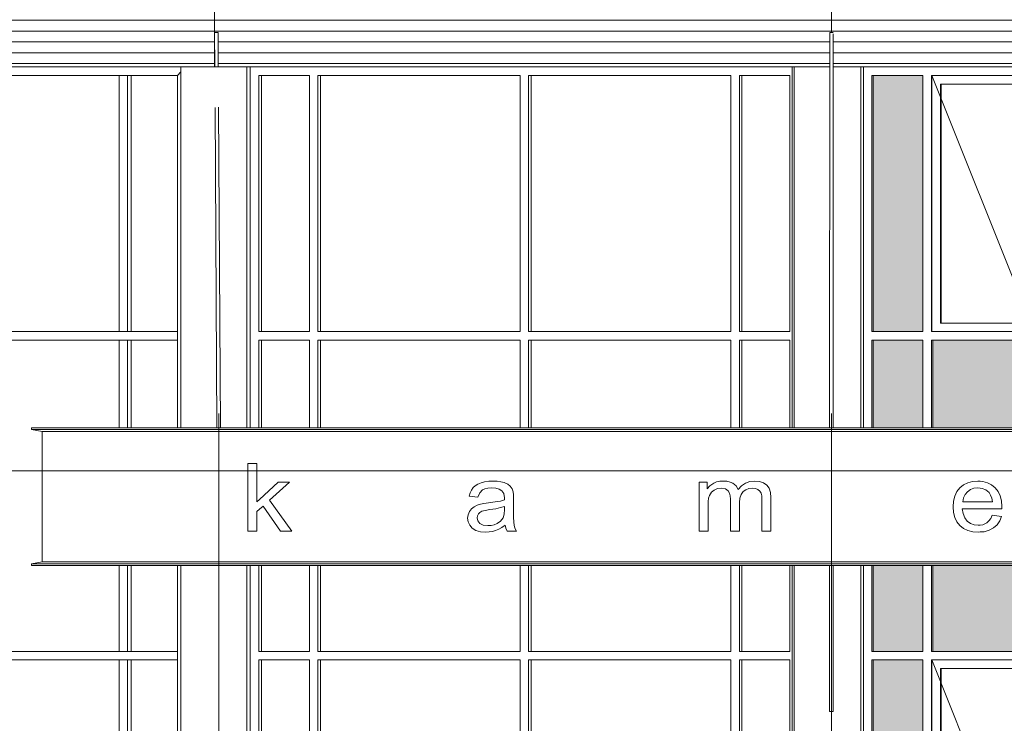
# Model space of a CAD drawing. Extents: x -138812 to 250702, y -18987 to 104055.
# Tile 104 of 193: x 25494 to 31224, y 80615 to 84708. Entities that reach past the tile are written whole.
import ezdxf

# ---------------------------------------------------------------- set-up
doc = ezdxf.new("R2010")
doc.units = 0
doc.header["$LTSCALE"] = 50
doc.linetypes.add('7 Voorgevel & doorsnede A-A$0$_ .', pattern=[380, 180, -100, 0, -100])
doc.linetypes.add('7 Voorgevel & doorsnede A-A$0$B0302', pattern=[1251.000023, 626.000023, -312.5, 0, -312.5])
doc.layers.get('0').update_dxf_attribs({"linetype": 'CONTINUOUS'})
for name, color, linetype in [('7 Voorgevel & doorsnede A-A$0$00 Bestaand', 7, 'CONTINUOUS'), ('7 Voorgevel & doorsnede A-A$0$00 Bestaand Afdek-arcering', 7, 'CONTINUOUS'), ('7 Voorgevel & doorsnede A-A$0$00 Bestaand Ramen', 7, 'CONTINUOUS'), ('7 Voorgevel & doorsnede A-A$0$21 Buitenwanden', 7, 'CONTINUOUS'), ('7 Voorgevel & doorsnede A-A$0$A Stramien', 7, 'CONTINUOUS')]:
    doc.layers.add(name, color=color, linetype=linetype)

# ---------------------------------------------------------------- blocks, each defined once
blk = doc.blocks.new('7 Voorgevel & doorsnede A-A$0$Section Elem_18_2', base_point=(2608.7, 6899.3))
at = {"layer": '7 Voorgevel & doorsnede A-A$0$00 Bestaand Afdek-arcering', "linetype": 'Continuous', "lineweight": 0}
for points in [[(17019.1, 12599.3), (16728.6, 12599.3), (16728.6, 11109.3), (17019.1, 11109.3)], [(19554.7, 11109.3), (19845.2, 11109.3), (19845.2, 12599.3), (19554.7, 12599.3)], [(16728.6, 10549.3), (17019.1, 10549.3), (17019.1, 11059.3), (16728.6, 11059.3)], [(17075.6, 11059.3), (17075.6, 10549.3), (18258.6, 10549.3), (18258.6, 11059.3)], [(19498.1, 11059.3), (18315.1, 11059.3), (18315.1, 10549.3), (19498.1, 10549.3)], [(19554.7, 11059.3), (19554.7, 10549.3), (19845.2, 10549.3), (19845.2, 11059.3)], [(16728.6, 9749.3), (16728.6, 9249.3), (17019.1, 9249.3), (17019.1, 9749.3)], [(17075.6, 9749.3), (17075.6, 9249.3), (18258.6, 9249.3), (18258.6, 9749.3)], [(18315.1, 9749.3), (18315.1, 9249.3), (19498.1, 9249.3), (19498.1, 9749.3)], [(19554.7, 9749.3), (19554.7, 9249.3), (19845.2, 9249.3), (19845.2, 9749.3)], [(17019.1, 9199.3), (16728.6, 9199.3), (16728.6, 7709.3), (17019.1, 7709.3)], [(19554.7, 7709.3), (19845.2, 7709.3), (19845.2, 9199.3), (19554.7, 9199.3)], [(17019.1, 7659.3), (16728.6, 7659.3), (16728.6, 6949.3), (17019.1, 6949.3)], [(17075.6, 6949.3), (18258.6, 6949.3), (18258.6, 7659.3), (17075.6, 7659.3)], [(18315.1, 7659.3), (18315.1, 6949.3), (19498.1, 6949.3), (19498.1, 7659.3)], [(19554.7, 6949.3), (19845.2, 6949.3), (19845.2, 7659.3), (19554.7, 7659.3)]]:
    blk.add_hatch(color=252, dxfattribs=at).paths.add_polyline_path(points, flags=0)
at = {"layer": '7 Voorgevel & doorsnede A-A$0$00 Bestaand Ramen', "color": 1, "linetype": 'Continuous', "lineweight": 0}
for p, q in [((19880.5, 12649.3), (16672, 12649.3)), ((16672, 12649.3), (16672, 10549.3)), ((16721.6, 12599.3), (16721.6, 11109.3)), ((17019.1, 12599.3), (16721.6, 12599.3)), ((16728.6, 12599.3), (16728.6, 11109.3)), ((17019.1, 12599.3), (17019.1, 11109.3)), ((18258.6, 12599.3), (17068.6, 12599.3)), ((17068.6, 12599.3), (17068.6, 11109.3)), ((17071.4, 11109.3), (17071.4, 12599.3)), ((18258.6, 11109.3), (18258.6, 12599.3)), ((19498.1, 12599.3), (18308.2, 12599.3)), ((18308.2, 11109.3), (18308.2, 12599.3)), ((18310.9, 11109.3), (18310.9, 12599.3)), ((19498.1, 12599.3), (19498.1, 11109.3)), ((19845.2, 12599.3), (19547.7, 12599.3)), ((19547.7, 12599.3), (19547.7, 11109.3)), ((19554.7, 11109.3), (19554.7, 12599.3)), ((19845.2, 12599.3), (19845.2, 11109.3)), ((18211.7, 12549.3), (17120.9, 12549.3)), ((17120.9, 12549.3), (17120.9, 11159.3)), ((17124.2, 11159.3), (17124.2, 12549.3)), ((18211.7, 11159.3), (18211.7, 12549.3)), ((19451.2, 12549.3), (18360.5, 12549.3)), ((18360.5, 12549.3), (18360.5, 11159.3)), ((18363.7, 11159.3), (18363.7, 12549.3)), ((19451.2, 11159.3), (19451.2, 12549.3)), ((17120.9, 11159.3), (18211.7, 11159.3)), ((18360.5, 11159.3), (19451.2, 11159.3)), ((16721.6, 11109.3), (17019.1, 11109.3)), ((17068.6, 11109.3), (18258.6, 11109.3)), ((18308.2, 11109.3), (19498.1, 11109.3)), ((19547.7, 11109.3), (19845.2, 11109.3)), ((16721.6, 11059.3), (16721.6, 10549.3)), ((16721.6, 11059.3), (17019.1, 11059.3)), ((16728.6, 11059.3), (16728.6, 10549.3)), ((17019.1, 11059.3), (17019.1, 10549.3)), ((17068.6, 11059.3), (18258.6, 11059.3)), ((17068.6, 11059.3), (17068.6, 10549.3)), ((17075.6, 11059.3), (17075.6, 10549.3)), ((18258.6, 10549.3), (18258.6, 11059.3)), ((18308.2, 11059.3), (19498.1, 11059.3)), ((18308.2, 10549.3), (18308.2, 11059.3)), ((18315.1, 10549.3), (18315.1, 11059.3)), ((19498.1, 11059.3), (19498.1, 10549.3)), ((19547.7, 11059.3), (19845.2, 11059.3)), ((19547.7, 11059.3), (19547.7, 10549.3)), ((19554.7, 10549.3), (19554.7, 11059.3)), ((19845.2, 11059.3), (19845.2, 10549.3)), ((16672, 9749.3), (16672, 6899.3)), ((16721.6, 9749.3), (16721.6, 9249.3)), ((16728.6, 9749.3), (16728.6, 9249.3)), ((17019.1, 9749.3), (17019.1, 9249.3)), ((17068.6, 9749.3), (17068.6, 9249.3)), ((17075.6, 9749.3), (17075.6, 9249.3)), ((18258.6, 9249.3), (18258.6, 9749.3)), ((18308.2, 9249.3), (18308.2, 9749.3)), ((18315.1, 9249.3), (18315.1, 9749.3)), ((19498.1, 9749.3), (19498.1, 9249.3)), ((19547.7, 9749.3), (19547.7, 9249.3)), ((19554.7, 9249.3), (19554.7, 9749.3)), ((19845.2, 9749.3), (19845.2, 9249.3)), ((16721.6, 9249.3), (17019.1, 9249.3)), ((17068.6, 9249.3), (18258.6, 9249.3)), ((18308.2, 9249.3), (19498.1, 9249.3)), ((19547.7, 9249.3), (19845.2, 9249.3)), ((16721.6, 9199.3), (16721.6, 7709.3)), ((16721.6, 9199.3), (17019.1, 9199.3)), ((16728.6, 9199.3), (16728.6, 7709.3)), ((17019.1, 9199.3), (17019.1, 7709.3)), ((17068.6, 9199.3), (18258.6, 9199.3)), ((17068.6, 9199.3), (17068.6, 7709.3)), ((17071.4, 7709.3), (17071.4, 9199.3)), ((18258.6, 7709.3), (18258.6, 9199.3)), ((18308.2, 9199.3), (19498.1, 9199.3)), ((18308.2, 7709.3), (18308.2, 9199.3)), ((18310.9, 7709.3), (18310.9, 9199.3)), ((19498.1, 9199.3), (19498.1, 7709.3)), ((19547.7, 9199.3), (19845.2, 9199.3)), ((19547.7, 9199.3), (19547.7, 7709.3)), ((19554.7, 7709.3), (19554.7, 9199.3)), ((19845.2, 9199.3), (19845.2, 7709.3)), ((18211.7, 9149.3), (17120.9, 9149.3)), ((17120.9, 9149.3), (17120.9, 7759.3)), ((17124.2, 7759.3), (17124.2, 9149.3)), ((18211.7, 7759.3), (18211.7, 9149.3)), ((19451.2, 9149.3), (18360.5, 9149.3)), ((18360.5, 9149.3), (18360.5, 7759.3)), ((18363.7, 7759.3), (18363.7, 9149.3)), ((19451.2, 7759.3), (19451.2, 9149.3)), ((17120.9, 7759.3), (18211.7, 7759.3)), ((18360.5, 7759.3), (19451.2, 7759.3)), ((16721.6, 7709.3), (17019.1, 7709.3)), ((17068.6, 7709.3), (18258.6, 7709.3)), ((18308.2, 7709.3), (19498.1, 7709.3)), ((19547.7, 7709.3), (19845.2, 7709.3)), ((16721.6, 7659.3), (16721.6, 6949.3)), ((16721.6, 7659.3), (17019.1, 7659.3)), ((16728.6, 7659.3), (16728.6, 6949.3)), ((17019.1, 7659.3), (17019.1, 6949.3)), ((17068.6, 7659.3), (18258.6, 7659.3)), ((17068.6, 7659.3), (17068.6, 6949.3)), ((17075.6, 7659.3), (17075.6, 6949.3)), ((18258.6, 6949.3), (18258.6, 7659.3)), ((18308.2, 7659.3), (19498.1, 7659.3)), ((18308.2, 6949.3), (18308.2, 7659.3)), ((18315.1, 6949.3), (18315.1, 7659.3)), ((19498.1, 7659.3), (19498.1, 6949.3)), ((19547.7, 7659.3), (19845.2, 7659.3)), ((19547.7, 7659.3), (19547.7, 6949.3)), ((19554.7, 6949.3), (19554.7, 7659.3)), ((19845.2, 7659.3), (19845.2, 6949.3)), ((17019.1, 6949.3), (16721.6, 6949.3)), ((18258.6, 6949.3), (17068.6, 6949.3)), ((19498.1, 6949.3), (18308.2, 6949.3)), ((19845.2, 6949.3), (19547.7, 6949.3)), ((19880.5, 6899.3), (16672, 6899.3))]:
    blk.add_line(p, q, dxfattribs=at)
at = {"layer": '7 Voorgevel & doorsnede A-A$0$00 Bestaand Ramen', "color": 9, "linetype": 'Continuous', "lineweight": 0}
for p, q in [((17071.3, 12599.3), (17666.3, 11109.3)), ((18258.6, 12592.6), (17666.3, 11109.3)), ((18310.9, 12599.3), (18905.8, 11109.3)), ((19498.1, 12592.6), (18905.8, 11109.3)), ((17071.3, 9199.3), (17666.3, 7709.3)), ((18258.6, 9192.6), (17666.3, 7709.3)), ((18310.9, 9199.3), (18905.8, 7709.3)), ((19498.1, 9192.6), (18905.8, 7709.3))]:
    blk.add_line(p, q, dxfattribs=at)
blk = doc.blocks.new('7 Voorgevel & doorsnede A-A$0$Section Elem_21_2', base_point=(2608.7, 6899.3))
at = {"layer": '7 Voorgevel & doorsnede A-A$0$00 Bestaand', "color": 1, "linetype": 'Continuous', "lineweight": 0}
for p, q in [((16476.7, 12649.3), (16270.2, 12649.3)), ((16270.2, 12649.3), (16270.2, 10549.3)), ((16657.8, 12649.3), (16496.7, 12649.3)), ((16657.8, 12649.3), (16657.8, 10549.3)), ((16270.2, 9749.3), (16270.2, 6799.3)), ((16657.8, 9749.3), (16657.8, 6799.3))]:
    blk.add_line(p, q, dxfattribs=at)
blk = doc.blocks.new('7 Voorgevel & doorsnede A-A$0$Section Elem_22_2', base_point=(2608.7, 6899.3))
at = {"layer": '7 Voorgevel & doorsnede A-A$0$00 Bestaand', "color": 1, "linetype": 'Continuous', "lineweight": 0}
for p, q in [((16657.8, 12649.3), (16670.3, 12649.3)), ((16672, 6899.3), (16672, 6799.3))]:
    blk.add_line(p, q, dxfattribs=at)
blk = doc.blocks.new('7 Voorgevel & doorsnede A-A$0$Section Elem_25_2', base_point=(2608.7, 6899.3))
at = {"layer": '7 Voorgevel & doorsnede A-A$0$00 Bestaand Afdek-arcering', "linetype": 'Continuous', "lineweight": 0}
h = blk.add_hatch(dxfattribs=at)
h.set_pattern_fill('LIJNEN_HORZ__63_0002', color=9, style=0, pattern_type=2)
h.set_pattern_definition([(5e-14, (4410.795, 6899.32), (0, 63), [])])
h.paths.add_polyline_path([(16486.7, 12849.3), (16496.7, 12849.3), (16496.7, 12649.3), (20049, 12649.3), (20049, 16819.3), (16486.7, 16819.3)], flags=0)
h.paths.add_polyline_path([(17104.2, 14446.3), (17108.1, 14453.2), (17108.1, 16049.3), (18099.7, 16049.3), (18099.7, 14451.1), (18096.1, 14444.7), (18096.1, 14436.3), (18099.6, 14436.3), (18099.7, 14434.4), (18095.8, 14426.3), (17104.2, 14426.3)], flags=0)
h.paths.add_polyline_path([(19404.7, 14426.3), (18413.1, 14426.3), (18413.1, 14446.3), (18417, 14453.2), (18417, 16049.3), (19408.6, 16049.3), (19408.6, 14453.2), (19408.6, 14451.1), (19405, 14444.7), (19405, 14436.3), (19408.5, 14436.3), (19408.6, 14434.4)], flags=0)
h = blk.add_hatch(dxfattribs=at)
h.set_pattern_fill('LIJNEN_HORZ__63_0002', color=9, style=0, pattern_type=2)
h.set_pattern_definition([(180, (15305.94, 6899.32), (0, 63), [])])
h.paths.add_polyline_path([(17108.1, 14453.2), (17128.5, 14489.3), (17128.5, 14499.3), (17128.7, 14499.3), (17128.7, 16049.3), (17108.1, 16049.3)], flags=0)
h = blk.add_hatch(dxfattribs=at)
h.set_pattern_fill('LIJNEN_HORZ__63_0002', color=9, style=0, pattern_type=2)
h.set_pattern_definition([(-180, (16614.874, 6899.32), (0, 63), [])])
h.paths.add_polyline_path([(18417, 14453.2), (18437.4, 14489.3), (18437.4, 14499.3), (18437.7, 14499.3), (18437.7, 16049.3), (18417, 16049.3)], flags=0)
at = {"layer": '7 Voorgevel & doorsnede A-A$0$00 Bestaand', "color": 1, "linetype": 'Continuous', "lineweight": 0}
for p, q in [((16486.7, 16819.3), (16486.7, 12849.3)), ((17108.1, 14453.1), (17108.1, 16049.3)), ((18099.7, 16049.3), (18099.7, 14451.1)), ((18417, 16049.3), (18417, 14453.2)), ((19408.6, 14451.1), (19408.6, 16049.3)), ((16670.3, 12649.3), (19880.5, 12649.3))]:
    blk.add_line(p, q, dxfattribs=at)
blk = doc.blocks.new('7 Voorgevel & doorsnede A-A$0$Section Elem_51_2', base_point=(2608.7, 6899.3))
at = {"layer": '7 Voorgevel & doorsnede A-A$0$00 Bestaand Afdek-arcering', "linetype": 'Continuous', "lineweight": 0}
h = blk.add_hatch(dxfattribs=at)
h.set_pattern_fill('LIJNEN_HORZ__63_0002', color=9, style=0, pattern_type=2)
h.set_pattern_definition([(0, (5572.06, 6899.32), (0, 63), [])])
h.paths.add_polyline_path([(12896, 12649.3), (12897.7, 12649.3), (12896.5, 12849.3), (12916.6, 12849.3), (12917.8, 12649.3), (16476.7, 12649.3), (16476.7, 12849.3), (16486.7, 12849.3), (16486.7, 16819.3), (12896, 16819.3)], flags=0)
h.paths.add_polyline_path([(14498.4, 14426.3), (13518.6, 14426.3), (13518.6, 14446.3), (13524.7, 14453.2), (13524.7, 16049.3), (14504.4, 16049.3), (14504.4, 14451.1), (14498.8, 14444.7), (14498.8, 14436.3), (14504.3, 14436.3), (14504.4, 14434.4)], flags=0)
h.paths.add_polyline_path([(14811.9, 14426.3), (14811.9, 14446.3), (14817.9, 14453.2), (14817.9, 16049.3), (15797.6, 16049.3), (15797.6, 14453.2), (15797.6, 14451.1), (15792, 14444.7), (15792, 14436.3), (15797.5, 14436.3), (15797.6, 14434.4), (15791.6, 14426.3)], flags=0)
h = blk.add_hatch(dxfattribs=at)
h.set_pattern_fill('LIJNEN_HORZ__63_0002', color=9, style=0, pattern_type=2)
h.set_pattern_definition([(180, (10561.266, 6899.32), (0, 63), [])])
h.paths.add_polyline_path([(13524.7, 14453.2), (13556.3, 14489.3), (13556.3, 14499.3), (13556.7, 14499.3), (13556.7, 16049.3), (13524.7, 16049.3)], flags=0)
h = blk.add_hatch(dxfattribs=at)
h.set_pattern_fill('LIJNEN_HORZ__63_0002', color=9, style=0, pattern_type=2)
h.set_pattern_definition([(180, (11854.49, 6899.32), (0, 63), [])])
h.paths.add_polyline_path([(14817.9, 14453.2), (14849.5, 14489.3), (14849.5, 14499.3), (14849.9, 14499.3), (14849.9, 16049.3), (14817.9, 16049.3)], flags=0)
at = {"layer": '7 Voorgevel & doorsnede A-A$0$00 Bestaand', "color": 1, "linetype": 'Continuous', "lineweight": 0}
for p, q in [((12896, 16819.3), (12896, 12649.3)), ((13524.7, 14453.2), (13524.7, 16049.3)), ((14504.4, 16049.3), (14504.4, 14451.1)), ((14817.9, 16049.3), (14817.9, 14453.1)), ((15797.6, 14451.1), (15797.6, 16049.3)), ((12917.8, 12649.3), (13104.2, 12649.3)), ((16258.5, 12649.3), (16270.2, 12649.3))]:
    blk.add_line(p, q, dxfattribs=at)
blk = doc.blocks.new('7 Voorgevel & doorsnede A-A$0$Section Elem_54_2', base_point=(2608.7, 6899.3))
at = {"layer": '7 Voorgevel & doorsnede A-A$0$00 Bestaand Afdek-arcering', "linetype": 'Continuous', "lineweight": 0}
h = blk.add_hatch(dxfattribs=at)
h.set_pattern_fill('LIJNEN_HORZ__63_0002', color=9, style=0, pattern_type=2)
h.set_pattern_definition([(-5e-14, (6421.333, 6899.32), (0, 63), [])])
h.paths.add_polyline_path([(8993.7, 16819.3), (8993.7, 12649.3), (12896, 12649.3), (12896, 16819.3)], flags=0)
h.paths.add_polyline_path([(9980.3, 14446.3), (9987.8, 14453.2), (9987.8, 16049.3), (10955.7, 16049.3), (10955.7, 14453.2), (10955.7, 14451.1), (10948.6, 14444.7), (10948.6, 14436.3), (10955.5, 14436.3), (10955.7, 14434.4), (10948.1, 14426.3), (9980.3, 14426.3)], flags=0)
h.paths.add_polyline_path([(11257.8, 14446.3), (11265.4, 14453.2), (11265.4, 16049.3), (12233.3, 16049.3), (12233.3, 14453.2), (12233.3, 14451.1), (12226.2, 14444.7), (12226.2, 14436.3), (12233.1, 14436.3), (12233.3, 14434.4), (12225.7, 14426.3), (11257.8, 14426.3)], flags=0)
h = blk.add_hatch(dxfattribs=at)
h.set_pattern_fill('LIJNEN_HORZ__63_0002', color=9, style=0, pattern_type=2)
h.set_pattern_definition([(180, (6175.16, 6899.32), (0, 63), [])])
h.paths.add_polyline_path([(9987.8, 14453.2), (10027.6, 14489.3), (10027.6, 14499.3), (10028.1, 14499.3), (10028.1, 16049.3), (9987.8, 16049.3)], flags=0)
h = blk.add_hatch(dxfattribs=at)
h.set_pattern_fill('LIJNEN_HORZ__63_0002', color=9, style=0, pattern_type=2)
h.set_pattern_definition([(180, (7452.73, 6899.32), (0, 63), [])])
h.paths.add_polyline_path([(11265.4, 14453.2), (11305.1, 14489.3), (11305.1, 14499.3), (11305.6, 14499.3), (11305.6, 16049.3), (11265.4, 16049.3)], flags=0)
at = {"layer": '7 Voorgevel & doorsnede A-A$0$00 Bestaand', "color": 1, "linetype": 'Continuous', "lineweight": 0}
for p, q in [((8993.7, 16819.3), (8993.7, 12649.3)), ((9987.8, 14453.1), (9987.8, 16049.3)), ((10955.7, 16049.3), (10955.7, 14451.1)), ((11265.4, 16049.3), (11265.4, 14453.2)), ((12233.3, 14451.1), (12233.3, 16049.3)), ((8993.7, 12649.3), (10818, 12649.3))]:
    blk.add_line(p, q, dxfattribs=at)
blk = doc.blocks.new('7 Voorgevel & doorsnede A-A$0$Section Elem_134_2', base_point=(2608.7, 6899.3))
at = {"layer": '7 Voorgevel & doorsnede A-A$0$00 Bestaand', "color": 1, "linetype": 'Continuous', "lineweight": 0}
for p, q in [((16258.5, 12649.3), (16258.5, 10549.3)), ((16258.5, 9749.3), (16258.5, 6799.3))]:
    blk.add_line(p, q, dxfattribs=at)
blk = doc.blocks.new('7 Voorgevel & doorsnede A-A$0$Section Elem_211_2', base_point=(2608.7, 6899.3))
at = {"layer": '7 Voorgevel & doorsnede A-A$0$00 Bestaand', "color": 1, "linetype": 'Continuous', "lineweight": 0}
for p, q in [((13512.3, 11319.3), (13512.1, 11319.3)), ((14739.1, 11319.3), (14738.9, 11319.3)), ((13512.3, 11279.3), (13512.1, 11279.3)), ((14739.1, 11279.3), (14738.9, 11279.3))]:
    blk.add_line(p, q, dxfattribs=at)
blk = doc.blocks.new('7 Voorgevel & doorsnede A-A$0$Section Elem_213_2', base_point=(2608.7, 6899.3))
at = {"layer": '7 Voorgevel & doorsnede A-A$0$00 Bestaand Ramen', "color": 1, "linetype": 'Continuous', "lineweight": 0}
for p, q in [((16258.5, 12649.3), (13104.2, 12649.3)), ((13104.2, 12649.3), (13104.2, 10549.3)), ((13153.3, 12599.3), (13153.3, 11109.3)), ((13447.7, 12599.3), (13153.3, 12599.3)), ((13168.6, 11109.3), (13168.6, 12599.3)), ((13447.7, 12599.3), (13447.7, 11109.3)), ((14674.4, 12599.3), (13496.7, 12599.3)), ((13496.7, 12599.3), (13496.7, 11109.3)), ((13512.1, 11109.3), (13512.1, 12599.3)), ((13512.3, 11109.3), (13512.3, 12599.3)), ((14674.4, 11109.3), (14674.4, 12599.3)), ((15901.2, 12599.3), (14723.5, 12599.3)), ((14723.5, 11109.3), (14723.5, 12599.3)), ((14738.9, 12599.3), (14738.9, 11109.3)), ((14739.1, 11109.3), (14739.1, 12599.3)), ((15901.2, 12599.3), (15901.2, 11109.3)), ((16244.7, 12599.3), (15950.3, 12599.3)), ((15950.3, 12599.3), (15950.3, 11109.3)), ((15965.6, 11109.3), (15965.6, 12599.3)), ((16244.7, 12599.3), (16244.7, 11109.3)), ((13153.3, 11109.3), (13447.7, 11109.3)), ((13496.7, 11109.3), (14674.4, 11109.3)), ((14723.5, 11109.3), (15901.2, 11109.3)), ((15950.3, 11109.3), (16244.7, 11109.3)), ((13153.3, 11059.3), (13153.3, 10549.3)), ((13153.3, 11059.3), (13447.7, 11059.3)), ((13168.6, 10549.3), (13168.6, 11059.3)), ((13447.7, 11059.3), (13447.7, 10549.3)), ((13496.7, 11059.3), (14674.4, 11059.3)), ((13496.7, 11059.3), (13496.7, 10549.3)), ((13512.1, 11059.3), (13512.1, 10549.3)), ((14674.4, 10549.3), (14674.4, 11059.3)), ((14723.5, 11059.3), (15901.2, 11059.3)), ((14723.5, 10549.3), (14723.5, 11059.3)), ((14738.9, 10549.3), (14738.9, 11059.3)), ((15901.2, 11059.3), (15901.2, 10549.3)), ((15950.3, 11059.3), (16244.7, 11059.3)), ((15950.3, 11059.3), (15950.3, 10549.3)), ((15965.6, 10549.3), (15965.6, 11059.3)), ((16244.7, 11059.3), (16244.7, 10549.3)), ((13104.2, 9749.3), (13104.2, 6899.3)), ((13153.3, 9749.3), (13153.3, 9249.3)), ((13168.6, 9249.3), (13168.6, 9749.3)), ((13447.7, 9749.3), (13447.7, 9249.3)), ((13496.7, 9749.3), (13496.7, 9249.3)), ((13512.1, 9749.3), (13512.1, 9249.3)), ((14674.4, 9249.3), (14674.4, 9749.3)), ((14723.5, 9249.3), (14723.5, 9749.3)), ((14738.9, 9249.3), (14738.9, 9749.3)), ((15901.2, 9749.3), (15901.2, 9249.3)), ((15950.3, 9749.3), (15950.3, 9249.3)), ((15965.6, 9249.3), (15965.6, 9749.3)), ((16244.7, 9749.3), (16244.7, 9249.3)), ((13153.3, 9249.3), (13447.7, 9249.3)), ((13496.7, 9249.3), (14674.4, 9249.3)), ((14723.5, 9249.3), (15901.2, 9249.3)), ((15950.3, 9249.3), (16244.7, 9249.3)), ((13153.3, 9199.3), (13153.3, 7709.3)), ((13153.3, 9199.3), (13447.7, 9199.3)), ((13168.6, 7709.3), (13168.6, 9199.3)), ((13447.7, 9199.3), (13447.7, 7709.3)), ((13496.7, 9199.3), (14674.4, 9199.3)), ((13496.7, 9199.3), (13496.7, 7709.3)), ((13512.1, 7709.3), (13512.1, 9199.3)), ((13512.3, 7709.3), (13512.3, 9199.3)), ((14674.4, 7709.3), (14674.4, 9199.3)), ((14723.5, 9199.3), (15901.2, 9199.3)), ((14723.5, 7709.3), (14723.5, 9199.3)), ((14738.9, 9199.3), (14738.9, 7709.3)), ((14739.1, 7709.3), (14739.1, 9199.3)), ((15901.2, 9199.3), (15901.2, 7709.3)), ((15950.3, 9199.3), (16244.7, 9199.3)), ((15950.3, 9199.3), (15950.3, 7709.3)), ((15965.6, 7709.3), (15965.6, 9199.3)), ((16244.7, 9199.3), (16244.7, 7709.3)), ((13153.3, 7709.3), (13447.7, 7709.3)), ((13496.7, 7709.3), (14674.4, 7709.3)), ((14723.5, 7709.3), (15901.2, 7709.3)), ((15950.3, 7709.3), (16244.7, 7709.3)), ((13153.3, 7659.3), (13153.3, 6949.3)), ((13153.3, 7659.3), (13447.7, 7659.3)), ((13168.6, 6949.3), (13168.6, 7659.3)), ((13447.7, 7659.3), (13447.7, 6949.3)), ((13496.7, 7659.3), (14674.4, 7659.3)), ((13496.7, 7659.3), (13496.7, 6949.3)), ((13512.1, 7659.3), (13512.1, 6949.3)), ((14674.4, 6949.3), (14674.4, 7659.3)), ((14723.5, 7659.3), (15901.2, 7659.3)), ((14723.5, 6949.3), (14723.5, 7659.3)), ((14738.9, 6949.3), (14738.9, 7659.3)), ((15901.2, 7659.3), (15901.2, 6949.3)), ((15950.3, 7659.3), (16244.7, 7659.3)), ((15950.3, 7659.3), (15950.3, 6949.3)), ((15965.6, 6949.3), (15965.6, 7659.3)), ((16244.7, 7659.3), (16244.7, 6949.3)), ((13447.7, 6949.3), (13153.3, 6949.3)), ((14674.4, 6949.3), (13496.7, 6949.3)), ((15901.2, 6949.3), (14723.5, 6949.3)), ((16244.7, 6949.3), (15950.3, 6949.3)), ((16258.5, 6899.3), (13104.2, 6899.3))]:
    blk.add_line(p, q, dxfattribs=at)
blk = doc.blocks.new('7 Voorgevel & doorsnede A-A$0$Section Elem_215_2', base_point=(2608.7, 6899.3))
at = {"layer": '7 Voorgevel & doorsnede A-A$0$00 Bestaand Ramen', "color": 1, "linetype": 'Continuous', "lineweight": 0}
for p, q in [((12700.3, 12620.4), (12679.9, 12599.3)), ((11180.7, 12599.3), (11132.4, 12599.3)), ((11132.4, 11109.3), (11132.4, 12599.3)), ((11180.7, 6949.3), (11180.7, 12599.3)), ((12341.4, 12599.3), (12389.7, 12599.3)), ((12679.9, 12599.3), (12679.9, 10549.3)), ((11132.4, 11059.3), (11132.4, 11109.3)), ((12341.4, 11109.3), (12389.7, 11109.3)), ((11132.4, 9249.3), (11132.4, 11059.3)), ((12389.7, 11059.3), (12341.4, 11059.3)), ((12679.9, 9749.3), (12679.9, 6949.3)), ((10898, 9249.3), (10862.5, 9249.3)), ((11132.4, 9249.3), (10898.1, 9249.3)), ((11132.4, 9199.3), (11132.4, 9249.3)), ((12341.4, 9249.3), (12389.7, 9249.3)), ((11132.4, 7709.3), (11132.4, 9199.3)), ((12389.7, 9199.3), (12341.4, 9199.3)), ((11132.4, 7659.3), (11132.4, 7709.3)), ((12341.4, 7709.3), (12389.7, 7709.3)), ((11132.4, 6949.3), (11132.4, 7659.3)), ((12389.7, 7659.3), (12341.4, 7659.3)), ((12341.4, 6949.3), (12389.7, 6949.3)), ((12700.3, 6928.3), (12679.9, 6949.3)), ((10818, 6899.3), (12700.3, 6899.3))]:
    blk.add_line(p, q, dxfattribs=at)
blk = doc.blocks.new('7 Voorgevel & doorsnede A-A$0$Section Elem_217_2', base_point=(2608.7, 6899.3))
at = {"layer": '7 Voorgevel & doorsnede A-A$0$00 Bestaand', "color": 1, "linetype": 'Continuous', "lineweight": 0}
for p, q in [((13083, 12649.3), (12700.3, 12649.3)), ((12700.3, 12649.3), (12700.3, 10549.3)), ((13083, 12649.3), (13083, 10549.3)), ((12700.3, 9749.3), (12700.3, 6799.3)), ((13083, 9749.3), (13083, 6799.3))]:
    blk.add_line(p, q, dxfattribs=at)
blk = doc.blocks.new('7 Voorgevel & doorsnede A-A$0$Section Elem_218_2', base_point=(2608.7, 6899.3))
at = {"layer": '7 Voorgevel & doorsnede A-A$0$00 Bestaand', "color": 1, "linetype": 'Continuous', "lineweight": 0}
for p, q in [((13083, 12649.3), (13104.2, 12649.3)), ((13104.2, 6899.3), (13104.2, 6799.3))]:
    blk.add_line(p, q, dxfattribs=at)
blk = doc.blocks.new('7 Voorgevel & doorsnede A-A$0$Section Elem_225_2', base_point=(2608.7, 6899.3))
at = {"layer": '7 Voorgevel & doorsnede A-A$0$21 Buitenwanden', "color": 1, "linetype": 'Continuous', "lineweight": 0}
for p, q in [((11830.3, 10549.3), (11830.3, 10539.3)), ((12082.9, 10549.3), (11830.3, 10549.3)), ((12592.5, 10549.3), (12082.9, 10549.3)), ((13106.4, 10549.3), (12592.5, 10549.3)), ((13624.2, 10549.3), (13106.4, 10549.3)), ((14146, 10549.3), (13624.2, 10549.3)), ((14671.6, 10549.3), (14146, 10549.3)), ((15200.7, 10549.3), (14671.6, 10549.3)), ((15733.1, 10549.3), (15200.7, 10549.3)), ((16268.9, 10549.3), (15733.1, 10549.3)), ((16807.6, 10549.3), (16268.9, 10549.3)), ((17349.3, 10549.3), (16807.6, 10549.3)), ((17893.6, 10549.3), (17349.3, 10549.3)), ((11830.3, 10539.3), (11892.4, 10529.3)), ((12082.9, 10539.3), (11830.3, 10539.3)), ((11892.4, 10529.3), (11892.4, 9769.4)), ((12143.9, 10529.3), (11892.4, 10529.3)), ((12592.5, 10539.3), (12082.9, 10539.3)), ((12651.2, 10529.3), (12143.9, 10529.3)), ((13106.4, 10539.3), (12592.5, 10539.3)), ((13162.8, 10529.3), (12651.2, 10529.3)), ((13624.2, 10539.3), (13106.4, 10539.3)), ((13678.4, 10529.3), (13162.8, 10529.3)), ((14146, 10539.3), (13624.2, 10539.3)), ((14197.8, 10529.3), (13678.4, 10529.3)), ((14671.6, 10539.3), (14146, 10539.3)), ((14721, 10529.3), (14197.8, 10529.3)), ((15200.7, 10539.3), (14671.6, 10539.3)), ((15247.8, 10529.3), (14721, 10529.3)), ((15733.1, 10539.3), (15200.7, 10539.3)), ((15777.9, 10529.3), (15247.8, 10529.3)), ((16268.9, 10539.3), (15733.1, 10539.3)), ((16311.2, 10529.3), (15777.9, 10529.3)), ((16807.6, 10539.3), (16268.9, 10539.3)), ((16847.6, 10529.3), (16311.2, 10529.3)), ((17349.3, 10539.3), (16807.6, 10539.3)), ((17386.8, 10529.3), (16847.6, 10529.3)), ((17893.6, 10539.3), (17349.3, 10539.3)), ((17928.8, 10529.3), (17386.8, 10529.3)), ((11892.4, 9769.4), (11830.3, 9759.3)), ((11830.3, 9759.3), (11830.3, 9749.3)), ((12082.9, 9759.3), (11830.3, 9759.3)), ((12082.9, 9749.3), (11830.3, 9749.3)), ((12143.9, 9769.4), (11892.4, 9769.4)), ((12592.5, 9759.3), (12082.9, 9759.3)), ((12592.5, 9749.3), (12082.9, 9749.3)), ((12651.2, 9769.4), (12143.9, 9769.4)), ((13106.4, 9759.3), (12592.5, 9759.3)), ((13106.4, 9749.3), (12592.5, 9749.3)), ((13162.8, 9769.4), (12651.2, 9769.4)), ((13624.2, 9759.3), (13106.4, 9759.3)), ((13624.2, 9749.3), (13106.4, 9749.3)), ((13678.4, 9769.4), (13162.8, 9769.4)), ((14146, 9759.3), (13624.2, 9759.3)), ((14146, 9749.3), (13624.2, 9749.3)), ((14197.8, 9769.4), (13678.4, 9769.4)), ((14671.6, 9759.3), (14146, 9759.3)), ((14671.6, 9749.3), (14146, 9749.3)), ((14721, 9769.4), (14197.8, 9769.4)), ((15200.7, 9759.3), (14671.6, 9759.3)), ((15200.7, 9749.3), (14671.6, 9749.3)), ((15247.8, 9769.4), (14721, 9769.4)), ((15733.1, 9759.3), (15200.7, 9759.3)), ((15733.1, 9749.3), (15200.7, 9749.3)), ((15777.9, 9769.4), (15247.8, 9769.4)), ((16268.9, 9759.3), (15733.1, 9759.3)), ((16268.9, 9749.3), (15733.1, 9749.3)), ((16311.2, 9769.4), (15777.9, 9769.4)), ((16807.6, 9759.3), (16268.9, 9759.3)), ((16807.6, 9749.3), (16268.9, 9749.3)), ((16847.6, 9769.4), (16311.2, 9769.4)), ((17349.3, 9759.3), (16807.6, 9759.3)), ((17349.3, 9749.3), (16807.6, 9749.3)), ((17386.8, 9769.4), (16847.6, 9769.4)), ((17893.6, 9759.3), (17349.3, 9759.3)), ((17893.6, 9749.3), (17349.3, 9749.3)), ((17928.8, 9769.4), (17386.8, 9769.4))]:
    blk.add_line(p, q, dxfattribs=at)
blk = doc.blocks.new('7 Voorgevel & doorsnede A-A$0$Section Elem_226_2', base_point=(2608.7, 6899.3))
at = {"layer": '7 Voorgevel & doorsnede A-A$0$00 Bestaand Ramen', "color": 1, "linetype": 'Continuous', "lineweight": 0}
for p, q in [((12700.3, 12649.3), (10818, 12649.3)), ((10818, 12649.3), (10818, 12599.3)), ((11132.4, 12599.3), (10818, 12599.3)), ((10862.5, 11109.3), (10862.5, 12599.3)), ((12341.4, 12599.3), (11180.7, 12599.3)), ((11201, 12599.3), (11201, 11109.3)), ((11201.3, 12599.3), (11201.3, 11109.3)), ((12341.4, 12599.3), (12341.4, 11109.3)), ((12679.9, 12599.3), (12389.7, 12599.3)), ((12389.7, 12599.3), (12389.7, 11109.3)), ((12410.1, 11109.3), (12410.1, 12599.3)), ((10818, 11109.3), (11132.4, 11109.3)), ((10818, 11059.3), (10818, 11109.3)), ((11180.7, 11109.3), (12341.4, 11109.3)), ((12389.7, 11109.3), (12679.9, 11109.3)), ((10818, 11059.3), (11132.4, 11059.3)), ((10862.5, 9249.3), (10862.5, 11059.3)), ((11180.7, 11059.3), (12341.4, 11059.3)), ((11201, 9249.3), (11201, 11059.3)), ((12341.4, 11059.3), (12341.4, 10549.3)), ((12389.7, 11059.3), (12679.9, 11059.3)), ((12389.7, 11059.3), (12389.7, 10549.3)), ((12410.1, 10549.3), (12410.1, 11059.3)), ((12341.4, 9749.3), (12341.4, 9249.3)), ((12389.7, 9749.3), (12389.7, 9249.3)), ((12410.1, 9249.3), (12410.1, 9749.3)), ((10818, 9249.3), (11132.4, 9249.3)), ((10818, 9199.3), (10818, 9249.3)), ((11180.7, 9249.3), (12341.4, 9249.3)), ((12389.7, 9249.3), (12679.9, 9249.3)), ((10818, 9199.3), (11132.4, 9199.3)), ((10862.5, 7709.3), (10862.5, 9199.3)), ((11180.7, 9199.3), (12341.4, 9199.3)), ((11201, 9199.3), (11201, 7709.3)), ((11201.3, 9199.3), (11201.3, 7709.3)), ((12341.4, 9199.3), (12341.4, 7709.3)), ((12389.7, 9199.3), (12679.9, 9199.3)), ((12389.7, 9199.3), (12389.7, 7709.3)), ((12410.1, 7709.3), (12410.1, 9199.3)), ((10818, 7709.3), (11132.4, 7709.3)), ((10818, 7659.3), (10818, 7709.3)), ((11180.7, 7709.3), (12341.4, 7709.3)), ((12389.7, 7709.3), (12679.9, 7709.3)), ((10818, 7659.3), (11132.4, 7659.3)), ((10862.5, 6949.3), (10862.5, 7659.3)), ((11180.7, 7659.3), (12341.4, 7659.3)), ((11201, 6949.3), (11201, 7659.3)), ((12341.4, 7659.3), (12341.4, 6949.3)), ((12389.7, 7659.3), (12679.9, 7659.3)), ((12389.7, 7659.3), (12389.7, 6949.3)), ((12410.1, 6949.3), (12410.1, 7659.3)), ((11132.4, 6949.3), (10818, 6949.3)), ((10818, 6949.3), (10818, 6899.3)), ((11180.7, 6949.3), (11132.4, 6949.3)), ((12341.4, 6949.3), (11180.7, 6949.3)), ((12679.9, 6949.3), (12389.7, 6949.3))]:
    blk.add_line(p, q, dxfattribs=at)
blk = doc.blocks.new('7 Voorgevel & doorsnede A-A$0$Section Elem_242_2', base_point=(2608.7, 6899.3))
at = {"color": 1, "linetype": 'Continuous', "lineweight": 0}
for p, q in [((13089.4, 10342.1), (13141.8, 10342.1)), ((13089.4, 9949.3), (13089.4, 10342.1)), ((13141.8, 10118.4), (13141.8, 10342.1)), ((13157.2, 10132.8), (13265.5, 10234)), ((13215.4, 10128.3), (13333.2, 10234)), ((13265.5, 10234), (13333.2, 10234)), ((14391, 10188), (14400.6, 10201.7)), ((14400.6, 10201.7), (14412.9, 10213.1)), ((14412.9, 10213.1), (14428.3, 10222.7)), ((14428.3, 10222.7), (14446.8, 10230.3)), ((14446.8, 10230.3), (14468, 10235.9)), ((14468, 10235.9), (14491.4, 10239.2)), ((14486.8, 10199), (14509.3, 10200.3)), ((14491.4, 10239.2), (14516.9, 10240.3)), ((14509.3, 10200.3), (14533.4, 10198.5)), ((14516.9, 10240.3), (14541.5, 10239.4)), ((14541.5, 10239.4), (14563, 10236.5)), ((14563, 10236.5), (14581.1, 10231.8)), ((14581.1, 10231.8), (14602.5, 10222.1)), ((14602.5, 10222.1), (14617.4, 10210.2)), ((14617.4, 10210.2), (14627.3, 10195.5)), ((15753.3, 10234), (15715.7, 10234)), ((15715.7, 9949.3), (15715.7, 10234)), ((15753.3, 10234), (15762.4, 10234)), ((15762.4, 10194.1), (15762.4, 10234)), ((15762.4, 10194.1), (15779.4, 10212.9)), ((15779.4, 10212.9), (15801.1, 10227.6)), ((15801.1, 10227.6), (15817.9, 10234.7)), ((15817.9, 10234.7), (15836.2, 10238.9)), ((15836.2, 10238.9), (15856, 10240.3)), ((15856, 10240.3), (15877.5, 10238.9)), ((15877.5, 10238.9), (15896.3, 10234.5)), ((15896.3, 10234.5), (15912.3, 10227.2)), ((15912.3, 10227.2), (15931, 10211.5)), ((15931, 10211.5), (15943.2, 10190.6)), ((15943.2, 10190.6), (15963, 10212.4)), ((15963, 10212.4), (15985.4, 10227.9)), ((15985.4, 10227.9), (16010.7, 10237.2)), ((16010.7, 10237.2), (16038.7, 10240.3)), ((16038.7, 10240.3), (16067, 10237.7)), ((16067, 10237.7), (16090.5, 10229.9)), ((16090.5, 10229.9), (16109.4, 10216.9)), ((16109.4, 10216.9), (16123.1, 10198.4)), ((17216.6, 10178.9), (17234.1, 10200.7)), ((17234.1, 10200.7), (17255.6, 10218)), ((17255.6, 10218), (17280.2, 10230.4)), ((17280.2, 10230.4), (17307.6, 10237.9)), ((17307.6, 10237.9), (17338.1, 10240.3)), ((17315.8, 10198.1), (17338.6, 10200.6)), ((17351.3, 10239.3), (17338.1, 10240.3)), ((17338.6, 10200.6), (17351.3, 10199)), ((17351.3, 10239.3), (17367.7, 10237.9)), ((17367.7, 10237.9), (17394.4, 10230.6)), ((17394.4, 10230.6), (17418.2, 10218.5)), ((17418.2, 10218.5), (17439.2, 10201.5)), ((17439.2, 10201.5), (17456.4, 10180.1)), ((14377.7, 10152.8), (14383.3, 10171.7)), ((14377.7, 10152.8), (14428.9, 10146.5)), ((14383.3, 10171.7), (14391, 10188)), ((14428.9, 10146.5), (14439.6, 10172)), ((14439.6, 10172), (14454.8, 10188.4)), ((14454.8, 10188.4), (14468.7, 10195)), ((14468.7, 10195), (14486.8, 10199)), ((14533.4, 10198.5), (14553.3, 10193.1)), ((14553.3, 10193.1), (14568.8, 10184)), ((14568.8, 10184), (14579.9, 10167.7)), ((14579.9, 10167.7), (14583.6, 10142.6)), ((14627.3, 10195.5), (14633.7, 10177.4)), ((14633.7, 10177.4), (14635.6, 10160.1)), ((14635.6, 10160.1), (14636.3, 10133)), ((15771.8, 10140.8), (15776.5, 10156.6)), ((15776.5, 10156.6), (15787.5, 10174.7)), ((15787.5, 10174.7), (15803.6, 10187.9)), ((15803.6, 10187.9), (15823.2, 10196)), ((15823.2, 10196), (15844.4, 10198.6)), ((15844.4, 10198.6), (15869.4, 10194.6)), ((15869.4, 10194.6), (15886.2, 10182.6)), ((15886.2, 10182.6), (15893.3, 10170)), ((15893.3, 10170), (15897.6, 10154)), ((15897.6, 10154), (15899, 10134.3)), ((15953.8, 10141.4), (15960.9, 10162.7)), ((15960.9, 10162.7), (15972.9, 10178.7)), ((15972.9, 10178.7), (15988.4, 10189.8)), ((15988.4, 10189.8), (16006.4, 10196.4)), ((16006.4, 10196.4), (16026.9, 10198.6)), ((16026.9, 10198.6), (16043.7, 10196.7)), ((16043.7, 10196.7), (16058.2, 10190.9)), ((16058.2, 10190.9), (16069.5, 10181.9)), ((16069.5, 10181.9), (16076.6, 10170.4)), ((16076.6, 10170.4), (16080.5, 10153.6)), ((16080.5, 10153.6), (16081.7, 10128.7)), ((16123.1, 10198.4), (16131.3, 10174.4)), ((16131.3, 10174.4), (16134.1, 10144.7)), ((16134.1, 9949.3), (16134.1, 10144.7)), ((17196.5, 10123.1), (17204, 10153)), ((17204, 10153), (17216.6, 10178.9)), ((17255, 10142.2), (17264.1, 10162)), ((17264.1, 10162), (17278, 10178.4)), ((17278, 10178.4), (17295.6, 10190.7)), ((17295.6, 10190.7), (17315.8, 10198.1)), ((17351.3, 10199), (17363.5, 10197.5)), ((17363.5, 10197.5), (17385.1, 10188.2)), ((17385.1, 10188.2), (17403.4, 10172.8)), ((17403.4, 10172.8), (17412.8, 10158.9)), ((17412.8, 10158.9), (17419.4, 10141)), ((17456.4, 10180.1), (17468.7, 10154.7)), ((17468.7, 10154.7), (17476, 10125.4)), ((13157.2, 10132.8), (13141.8, 10118.4)), ((13157.2, 10076.1), (13178.3, 10095)), ((13178.3, 10095), (13280.6, 9949.3)), ((13215.4, 10128.3), (13345.1, 9949.3)), ((14391, 10078.2), (14406.1, 10090.4)), ((14406.1, 10090.4), (14423.8, 10099.6)), ((14423.8, 10099.6), (14443.7, 10106.2)), ((14443.7, 10106.2), (14463, 10109.9)), ((14463, 10109.9), (14490.1, 10113.5)), ((14490.1, 10113.5), (14528.6, 10118.4)), ((14528.6, 10118.4), (14559.7, 10123.9)), ((14559.7, 10123.9), (14583.3, 10130.1)), ((14561.2, 10085.4), (14583.3, 10092.2)), ((14583.3, 10130.1), (14583.6, 10142.6)), ((14583.3, 10074.6), (14583.3, 10092.2)), ((14636.3, 10068.7), (14636.3, 10133)), ((15768.1, 10097), (15769, 10120.9)), ((15768.1, 9949.3), (15768.1, 10097)), ((15769, 10120.9), (15771.8, 10140.8)), ((15899, 9949.3), (15899, 10134.3)), ((15951.4, 10114.7), (15953.8, 10141.4)), ((15951.4, 9949.3), (15951.4, 10114.7)), ((16081.7, 9949.3), (16081.7, 10128.7)), ((17194, 10089.3), (17196.5, 10123.1)), ((17194, 10089.3), (17196.5, 10056.5)), ((17250.8, 10119.1), (17255, 10142.2)), ((17250.8, 10119.1), (17351.3, 10119.1)), ((17351.3, 10119.1), (17423.1, 10119.1)), ((17419.4, 10141), (17423.1, 10119.1)), ((17476, 10125.4), (17478.5, 10092.2)), ((17478.2, 10079.3), (17478.5, 10092.2)), ((13141.8, 10062.2), (13157.2, 10076.1)), ((13141.8, 9949.3), (13141.8, 10062.2)), ((14368.7, 10024.5), (14371.3, 10044.5)), ((14371.3, 10044.5), (14379.1, 10062.7)), ((14379.1, 10062.7), (14391, 10078.2)), ((14424.7, 10025.8), (14426.5, 10037.8)), ((14426.5, 10037.8), (14431.9, 10048.7)), ((14431.9, 10048.7), (14440.7, 10057.8)), ((14440.7, 10057.8), (14452.5, 10064.4)), ((14452.5, 10064.4), (14470.6, 10069.5)), ((14470.6, 10069.5), (14498.1, 10074)), ((14498.1, 10074), (14532.8, 10079.4)), ((14532.8, 10079.4), (14561.2, 10085.4)), ((14574.9, 10026.4), (14581.2, 10046.6)), ((14581.2, 10046.6), (14583.3, 10074.6)), ((14636.3, 10068.7), (14636.6, 10029.4)), ((14636.6, 10029.4), (14637.8, 10001)), ((17196.5, 10056.5), (17203.9, 10027.6)), ((17247.9, 10079.3), (17252.3, 10050.6)), ((17247.9, 10079.3), (17351.3, 10079.3)), ((17252.3, 10050.6), (17261.9, 10026.7)), ((17351.3, 10079.3), (17478.2, 10079.3)), ((17413.7, 10022.7), (17422.5, 10041.2)), ((17422.5, 10041.2), (17476.7, 10034.9)), ((17465.8, 10008), (17476.7, 10034.9)), ((14368.7, 10024.5), (14371.8, 10002.1)), ((14371.8, 10002.1), (14380.9, 9982.6)), ((14380.9, 9982.6), (14396, 9965.9)), ((14424.7, 10025.8), (14428.6, 10008.2)), ((14428.6, 10008.2), (14440.5, 9993.7)), ((14440.5, 9993.7), (14460, 9984.1)), ((14460, 9984.1), (14486.7, 9980.9)), ((14486.7, 9980.9), (14506.1, 9982.2)), ((14506.1, 9982.2), (14524, 9986.3)), ((14524, 9986.3), (14540.4, 9993.1)), ((14540.4, 9993.1), (14560.8, 10007.5)), ((14560.8, 10007.5), (14574.9, 10026.4)), ((14568.6, 9970.8), (14587.8, 9984.4)), ((14587.8, 9984.4), (14591.5, 9965.6)), ((14637.8, 10001), (14639.6, 9983.6)), ((14639.6, 9983.6), (14644.6, 9966.1)), ((17203.9, 10027.6), (17216.3, 10002.6)), ((17216.3, 10002.6), (17233.7, 9981.5)), ((17233.7, 9981.5), (17255.2, 9964.6)), ((17261.9, 10026.7), (17276.6, 10007.7)), ((17276.6, 10007.7), (17295.3, 9993.8)), ((17295.3, 9993.8), (17316.8, 9985.5)), ((17316.8, 9985.5), (17341.2, 9982.8)), ((17341.2, 9982.8), (17351.3, 9984.1)), ((17351.3, 9984.1), (17367.8, 9986.3)), ((17367.8, 9986.3), (17390.3, 9996.7)), ((17390.3, 9996.7), (17402.9, 10007.9)), ((17402.9, 10007.9), (17413.7, 10022.7)), ((17429.4, 9967.1), (17450, 9985.4)), ((17450, 9985.4), (17465.8, 10008)), ((13089.4, 9949.3), (13141.8, 9949.3)), ((13280.6, 9949.3), (13345.1, 9949.3)), ((14396, 9965.9), (14416.9, 9953.2)), ((14416.9, 9953.2), (14442.9, 9945.6)), ((14442.9, 9945.6), (14474.2, 9943)), ((14474.2, 9943), (14494.2, 9944.1)), ((14494.2, 9944.1), (14513.5, 9947.2)), ((14513.5, 9947.2), (14531.8, 9952.4)), ((14531.8, 9952.4), (14550, 9960.1)), ((14550, 9960.1), (14568.6, 9970.8)), ((14591.5, 9965.6), (14598.2, 9949.3)), ((14598.2, 9949.3), (14652.9, 9949.3)), ((14644.6, 9966.1), (14652.9, 9949.3)), ((15715.7, 9949.3), (15753.3, 9949.3)), ((15753.3, 9949.3), (15768.1, 9949.3)), ((15899, 9949.3), (15951.4, 9949.3)), ((16081.7, 9949.3), (16134.1, 9949.3)), ((17255.2, 9964.6), (17280.3, 9952.6)), ((17280.3, 9952.6), (17308.9, 9945.4)), ((17308.9, 9945.4), (17341, 9943)), ((17341, 9943), (17351.3, 9943.8)), ((17351.3, 9943.8), (17374.7, 9945.7)), ((17374.7, 9945.7), (17404.2, 9953.7)), ((17404.2, 9953.7), (17429.4, 9967.1))]:
    blk.add_line(p, q, dxfattribs=at)
blk = doc.blocks.new('7 Voorgevel & doorsnede A-A$0$Section Elem_264_2', base_point=(2608.7, 6899.3))
at = {"layer": '7 Voorgevel & doorsnede A-A$0$21 Buitenwanden', "color": 1, "linetype": 'Continuous', "lineweight": 0}
for p, q in [((16476, 10549.3), (16476.7, 12849.3)), ((16476.7, 12849.3), (16479.4, 12849.3)), ((16479.4, 12849.3), (16484, 12849.3)), ((16484, 12849.3), (16489.4, 12849.3)), ((16489.4, 12849.3), (16494, 12849.3)), ((16494, 12849.3), (16496.7, 12849.3)), ((16496, 10549.3), (16496.7, 12842))]:
    blk.add_line(p, q, dxfattribs=at)
blk = doc.blocks.new('7 Voorgevel & doorsnede A-A$0$Section Elem_265_2', base_point=(2608.7, 6899.3))
at = {"layer": '7 Voorgevel & doorsnede A-A$0$21 Buitenwanden', "color": 1, "linetype": 'Continuous', "lineweight": 0}
for p, q in [((12897.7, 12649.3), (12896.5, 12849.3)), ((12896.6, 12849.3), (12899.4, 12849.3)), ((12899.4, 12849.3), (12904.1, 12849.3)), ((12904.1, 12849.3), (12909.5, 12849.3)), ((12909.5, 12849.3), (12914, 12849.3)), ((12914, 12849.3), (12916.6, 12849.3)), ((12917.8, 12649.3), (12916.6, 12849.3)), ((12909.7, 10549.3), (12899, 12412.3)), ((12929.8, 10549.3), (12919.1, 12414.2))]:
    blk.add_line(p, q, dxfattribs=at)
blk = doc.blocks.new('7 Voorgevel & doorsnede A-A$0$Section Elem_269_2', base_point=(2608.7, 6899.3))
at = {"layer": '7 Voorgevel & doorsnede A-A$0$21 Buitenwanden', "color": 1, "linetype": 'Continuous', "lineweight": 0}
for p, q in [((16476, 8899.3), (16476, 9749.3)), ((16496, 8899.3), (16496, 9749.3)), ((16476, 8899.3), (16478.7, 8899.3)), ((16478.7, 8899.3), (16483.3, 8899.3)), ((16483.3, 8899.3), (16488.7, 8899.3)), ((16488.7, 8899.3), (16493.3, 8899.3)), ((16493.3, 8899.3), (16496, 8899.3))]:
    blk.add_line(p, q, dxfattribs=at)
blk = doc.blocks.new('7 Voorgevel & doorsnede A-A$0$Section Elem_273_2', base_point=(2608.7, 6899.3))
at = {"layer": '7 Voorgevel & doorsnede A-A$0$00 Bestaand Ramen', "color": 1, "linetype": 'Continuous', "lineweight": 0}
blk.add_line((13512.3, 11124.3), (13512.1, 11124.3), dxfattribs=at)
blk = doc.blocks.new('7 Voorgevel & doorsnede A-A$0$Section Elem_275_2', base_point=(2608.7, 6899.3))
at = {"color": 252, "linetype": 'Continuous', "lineweight": 0}
for p, q in [((13512.1, 9019.3), (13512.3, 9019.3)), ((13512.1, 8999.3), (13512.3, 8999.3))]:
    blk.add_line(p, q, dxfattribs=at)
blk = doc.blocks.new('7 Voorgevel & doorsnede A-A$0$Section Elem_278_2', base_point=(2608.7, 6899.3))
at = {"color": 252, "linetype": 'Continuous', "lineweight": 0}
for p, q in [((14738.9, 9019.3), (14739.1, 9019.3)), ((14738.9, 8999.3), (14739.1, 8999.3))]:
    blk.add_line(p, q, dxfattribs=at)
blk = doc.blocks.new('7 Voorgevel & doorsnede A-A$0$G1 VOORGEVEL_STORY_MARKER', base_point=(2608.7, 6899.3))
at = {"color": 9, "linetype": '7 Voorgevel & doorsnede A-A$0$B0302', "lineweight": 0}
blk.add_line((1574.4, 10299.3), (48489.8, 10299.3), dxfattribs=at)

msp = doc.modelspace()

# ---------------------------------------------------------------- linework, layer by layer
at = {"layer": '7 Voorgevel & doorsnede A-A$0$A Stramien', "color": 9, "linetype": '7 Voorgevel & doorsnede A-A$0$_ .', "lineweight": 0, "flags": 128}
for points in [[(26651.99277, 73417.01365), (26651.99277, 104055.20506)], [(30217.99277, 73417.01365), (30217.99277, 104055.20506)]]:
    msp.add_lwpolyline(points, dxfattribs=at)

# ---------------------------------------------------------------- block references
at = {"linetype": 'Continuous', "lineweight": 0}
msp.add_blockref('7 Voorgevel & doorsnede A-A$0$G1 VOORGEVEL_STORY_MARKER', (16340.65165, 78683.04477), dxfattribs=at)
at = {"color": 9, "lineweight": 0}
for name in ['7 Voorgevel & doorsnede A-A$0$Section Elem_242_2', '7 Voorgevel & doorsnede A-A$0$Section Elem_275_2', '7 Voorgevel & doorsnede A-A$0$Section Elem_278_2']:
    msp.add_blockref(name, (16340.65165, 78683.04477), dxfattribs=at)
at = {"layer": '7 Voorgevel & doorsnede A-A$0$00 Bestaand', "color": 9, "lineweight": 0}
for name in ['7 Voorgevel & doorsnede A-A$0$Section Elem_54_2', '7 Voorgevel & doorsnede A-A$0$Section Elem_51_2', '7 Voorgevel & doorsnede A-A$0$Section Elem_25_2', '7 Voorgevel & doorsnede A-A$0$Section Elem_217_2', '7 Voorgevel & doorsnede A-A$0$Section Elem_218_2', '7 Voorgevel & doorsnede A-A$0$Section Elem_134_2', '7 Voorgevel & doorsnede A-A$0$Section Elem_21_2', '7 Voorgevel & doorsnede A-A$0$Section Elem_22_2', '7 Voorgevel & doorsnede A-A$0$Section Elem_211_2']:
    msp.add_blockref(name, (16340.65165, 78683.04477), dxfattribs=at)
at = {"layer": '7 Voorgevel & doorsnede A-A$0$00 Bestaand Ramen', "color": 9, "lineweight": 0}
for name in ['7 Voorgevel & doorsnede A-A$0$Section Elem_226_2', '7 Voorgevel & doorsnede A-A$0$Section Elem_213_2', '7 Voorgevel & doorsnede A-A$0$Section Elem_18_2', '7 Voorgevel & doorsnede A-A$0$Section Elem_215_2', '7 Voorgevel & doorsnede A-A$0$Section Elem_273_2']:
    msp.add_blockref(name, (16340.65165, 78683.04477), dxfattribs=at)
at = {"layer": '7 Voorgevel & doorsnede A-A$0$21 Buitenwanden', "color": 9, "lineweight": 0}
for name in ['7 Voorgevel & doorsnede A-A$0$Section Elem_265_2', '7 Voorgevel & doorsnede A-A$0$Section Elem_264_2', '7 Voorgevel & doorsnede A-A$0$Section Elem_225_2', '7 Voorgevel & doorsnede A-A$0$Section Elem_269_2']:
    msp.add_blockref(name, (16340.65165, 78683.04477), dxfattribs=at)

doc.saveas('drawing.dxf')
